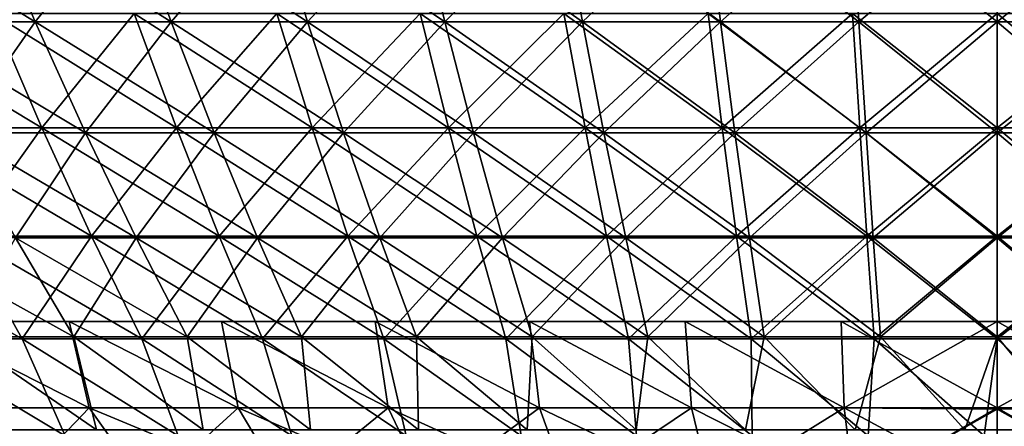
# Model space of a CAD drawing. Header units: millimetres. Extents: x -250 to 250, y 3898 to 4150.
# Tile 219 of 256: x -24 to 0, y 3917 to 3927. Entities that reach past the tile are written whole.
import ezdxf

# ---------------------------------------------------------------- set-up
doc = ezdxf.new("R2010")
doc.units = ezdxf.units.MM
doc.header["$LTSCALE"] = 5.599365
for name, color, linetype in [('19', 7, 'CONTINUOUS'), ('2', 7, 'CONTINUOUS'), ('20', 7, 'CONTINUOUS'), ('3', 7, 'CONTINUOUS'), ('4', 7, 'CONTINUOUS'), ('5', 7, 'CONTINUOUS')]:
    doc.layers.add(name, color=color, linetype=linetype)

msp = doc.modelspace()

# ---------------------------------------------------------------- linework, layer by layer
at = {"layer": '19', "color": 18, "linetype": 'Continuous', "true_color": 0x000000}
for points in [[(-22.035, 3917.924, -83.432), (-25.604, 3917.924, -82.407), (-26.177, 3920.023, -87.927), (-22.035, 3917.924, -83.432)], [(-22.521, 3920.023, -88.934), (-22.035, 3917.924, -83.432), (-26.177, 3920.023, -87.927), (-22.521, 3920.023, -88.934)], [(-25.604, 3917.924, 82.407), (-22.035, 3917.924, 83.432), (-26.177, 3920.023, 87.927), (-25.604, 3917.924, 82.407)], [(-26.177, 3920.023, 87.927), (-22.035, 3917.924, 83.432), (-22.521, 3920.023, 88.934), (-26.177, 3920.023, 87.927)], [(-18.425, 3917.924, -84.303), (-22.035, 3917.924, -83.432), (-22.521, 3920.023, -88.934), (-18.425, 3917.924, -84.303)], [(-18.827, 3920.023, -89.789), (-18.425, 3917.924, -84.303), (-22.521, 3920.023, -88.934), (-18.827, 3920.023, -89.789)], [(-22.035, 3917.924, 83.432), (-18.425, 3917.924, 84.303), (-22.521, 3920.023, 88.934), (-22.035, 3917.924, 83.432)], [(-22.521, 3920.023, 88.934), (-18.425, 3917.924, 84.303), (-18.827, 3920.023, 89.789), (-22.521, 3920.023, 88.934)], [(-14.781, 3917.924, -85.018), (-18.425, 3917.924, -84.303), (-18.827, 3920.023, -89.789), (-14.781, 3917.924, -85.018)], [(-15.1, 3920.023, -90.49), (-14.781, 3917.924, -85.018), (-18.827, 3920.023, -89.789), (-15.1, 3920.023, -90.49)], [(-18.425, 3917.924, 84.303), (-14.781, 3917.924, 85.018), (-18.827, 3920.023, 89.789), (-18.425, 3917.924, 84.303)], [(-18.827, 3920.023, 89.789), (-14.781, 3917.924, 85.018), (-15.1, 3920.023, 90.49), (-18.827, 3920.023, 89.789)], [(-11.11, 3917.924, -85.575), (-14.781, 3917.924, -85.018), (-15.1, 3920.023, -90.49), (-11.11, 3917.924, -85.575)], [(-11.348, 3920.023, -91.037), (-11.11, 3917.924, -85.575), (-15.1, 3920.023, -90.49), (-11.348, 3920.023, -91.037)], [(-14.781, 3917.924, 85.018), (-11.11, 3917.924, 85.575), (-15.1, 3920.023, 90.49), (-14.781, 3917.924, 85.018)], [(-15.1, 3920.023, 90.49), (-11.11, 3917.924, 85.575), (-11.348, 3920.023, 91.037), (-15.1, 3920.023, 90.49)], [(-7.418, 3917.924, -85.974), (-11.11, 3917.924, -85.575), (-11.348, 3920.023, -91.037), (-7.418, 3917.924, -85.974)], [(-7.576, 3920.023, -91.428), (-7.418, 3917.924, -85.974), (-11.348, 3920.023, -91.037), (-7.576, 3920.023, -91.428)], [(-11.11, 3917.924, 85.575), (-7.418, 3917.924, 85.974), (-11.348, 3920.023, 91.037), (-11.11, 3917.924, 85.575)], [(-11.348, 3920.023, 91.037), (-7.418, 3917.924, 85.974), (-7.576, 3920.023, 91.428), (-11.348, 3920.023, 91.037)], [(-3.713, 3917.924, -86.213), (-7.418, 3917.924, -85.974), (-7.576, 3920.023, -91.428), (-3.713, 3917.924, -86.213)], [(-3.791, 3920.023, -91.663), (-3.713, 3917.924, -86.213), (-7.576, 3920.023, -91.428), (-3.791, 3920.023, -91.663)], [(-7.418, 3917.924, 85.974), (-3.713, 3917.924, 86.213), (-7.576, 3920.023, 91.428), (-7.418, 3917.924, 85.974)], [(-7.576, 3920.023, 91.428), (-3.713, 3917.924, 86.213), (-3.791, 3920.023, 91.663), (-7.576, 3920.023, 91.428)], [(0, 3920.023, -91.741), (-3.713, 3917.924, -86.213), (-3.791, 3920.023, -91.663), (0, 3920.023, -91.741)], [(-3.713, 3917.924, 86.213), (0, 3917.924, 86.293), (-3.791, 3920.023, 91.663), (-3.713, 3917.924, 86.213)], [(0, 3917.924, 86.293), (0, 3920.023, 91.741), (-3.791, 3920.023, 91.663), (0, 3917.924, 86.293)], [(0, 3917.924, -86.293), (-3.713, 3917.924, -86.213), (0, 3920.023, -91.741), (0, 3917.924, -86.293)], [(-22.035, 3917.924, -83.432), (-23.95, 3915.927, -77.084), (-25.604, 3917.924, -82.407), (-22.035, 3917.924, -83.432)], [(-23.95, 3915.927, 77.084), (-20.612, 3915.927, 78.043), (-25.604, 3917.924, 82.407), (-23.95, 3915.927, 77.084)], [(-25.604, 3917.924, 82.407), (-20.612, 3915.927, 78.043), (-22.035, 3917.924, 83.432), (-25.604, 3917.924, 82.407)], [(-20.612, 3915.927, -78.043), (-23.95, 3915.927, -77.084), (-22.035, 3917.924, -83.432), (-20.612, 3915.927, -78.043)], [(-18.425, 3917.924, -84.303), (-20.612, 3915.927, -78.043), (-22.035, 3917.924, -83.432), (-18.425, 3917.924, -84.303)], [(-20.612, 3915.927, 78.043), (-17.235, 3915.927, 78.857), (-22.035, 3917.924, 83.432), (-20.612, 3915.927, 78.043)], [(-22.035, 3917.924, 83.432), (-17.235, 3915.927, 78.857), (-18.425, 3917.924, 84.303), (-22.035, 3917.924, 83.432)], [(-17.235, 3915.927, -78.857), (-20.612, 3915.927, -78.043), (-18.425, 3917.924, -84.303), (-17.235, 3915.927, -78.857)], [(-14.781, 3917.924, -85.018), (-17.235, 3915.927, -78.857), (-18.425, 3917.924, -84.303), (-14.781, 3917.924, -85.018)], [(-17.235, 3915.927, 78.857), (-13.827, 3915.927, 79.526), (-18.425, 3917.924, 84.303), (-17.235, 3915.927, 78.857)], [(-18.425, 3917.924, 84.303), (-13.827, 3915.927, 79.526), (-14.781, 3917.924, 85.018), (-18.425, 3917.924, 84.303)], [(-13.827, 3915.927, -79.526), (-17.235, 3915.927, -78.857), (-14.781, 3917.924, -85.018), (-13.827, 3915.927, -79.526)], [(-11.11, 3917.924, -85.575), (-13.827, 3915.927, -79.526), (-14.781, 3917.924, -85.018), (-11.11, 3917.924, -85.575)], [(-13.827, 3915.927, 79.526), (-10.392, 3915.927, 80.047), (-14.781, 3917.924, 85.018), (-13.827, 3915.927, 79.526)], [(-14.781, 3917.924, 85.018), (-10.392, 3915.927, 80.047), (-11.11, 3917.924, 85.575), (-14.781, 3917.924, 85.018)], [(-10.392, 3915.927, -80.047), (-13.827, 3915.927, -79.526), (-11.11, 3917.924, -85.575), (-10.392, 3915.927, -80.047)], [(-7.418, 3917.924, -85.974), (-10.392, 3915.927, -80.047), (-11.11, 3917.924, -85.575), (-7.418, 3917.924, -85.974)], [(-10.392, 3915.927, 80.047), (-6.939, 3915.927, 80.42), (-11.11, 3917.924, 85.575), (-10.392, 3915.927, 80.047)], [(-11.11, 3917.924, 85.575), (-6.939, 3915.927, 80.42), (-7.418, 3917.924, 85.974), (-11.11, 3917.924, 85.575)], [(-6.939, 3915.927, -80.42), (-10.392, 3915.927, -80.047), (-7.418, 3917.924, -85.974), (-6.939, 3915.927, -80.42)], [(-3.713, 3917.924, -86.213), (-6.939, 3915.927, -80.42), (-7.418, 3917.924, -85.974), (-3.713, 3917.924, -86.213)], [(-6.939, 3915.927, 80.42), (-3.473, 3915.927, 80.644), (-7.418, 3917.924, 85.974), (-6.939, 3915.927, 80.42)], [(-7.418, 3917.924, 85.974), (-3.473, 3915.927, 80.644), (-3.713, 3917.924, 86.213), (-7.418, 3917.924, 85.974)], [(-3.473, 3915.927, -80.644), (-6.939, 3915.927, -80.42), (-3.713, 3917.924, -86.213), (-3.473, 3915.927, -80.644)], [(0, 3917.924, -86.293), (-3.473, 3915.927, -80.644), (-3.713, 3917.924, -86.213), (0, 3917.924, -86.293)], [(-3.473, 3915.927, 80.644), (0, 3915.927, 80.719), (-3.713, 3917.924, 86.213), (-3.473, 3915.927, 80.644)], [(0, 3915.927, 80.719), (0, 3917.897, 86.221), (-3.713, 3917.924, 86.213), (0, 3915.927, 80.719)], [(-3.713, 3917.924, 86.213), (0, 3917.897, 86.221), (0, 3917.924, 86.293), (-3.713, 3917.924, 86.213)], [(0, 3917.897, -86.221), (-3.473, 3915.927, -80.644), (0, 3917.924, -86.293), (0, 3917.897, -86.221)], [(0, 3915.927, -80.719), (-3.473, 3915.927, -80.644), (0, 3917.897, -86.221), (0, 3915.927, -80.719)]]:
    msp.add_3dface(points, dxfattribs=at)
at = {"layer": '2', "color": 251, "linetype": 'Continuous', "true_color": 0x504f50}
for points in [[(-23.19, 3924.723, -105.889), (-26.44, 3924.723, -105.125), (-24.385, 3927.496, -111.344), (-23.19, 3924.723, -105.889)], [(-20.944, 3927.496, -112.042), (-23.19, 3924.723, -105.889), (-24.385, 3927.496, -111.344), (-20.944, 3927.496, -112.042)], [(-19.918, 3924.723, -106.553), (-23.19, 3924.723, -105.889), (-20.944, 3927.496, -112.042), (-19.918, 3924.723, -106.553)], [(-17.484, 3927.496, -112.634), (-19.918, 3924.723, -106.553), (-20.944, 3927.496, -112.042), (-17.484, 3927.496, -112.634)], [(-16.627, 3924.723, -107.116), (-19.918, 3924.723, -106.553), (-17.484, 3927.496, -112.634), (-16.627, 3924.723, -107.116)], [(-14.007, 3927.496, -113.119), (-16.627, 3924.723, -107.116), (-17.484, 3927.496, -112.634), (-14.007, 3927.496, -113.119)], [(-13.321, 3924.723, -107.577), (-16.627, 3924.723, -107.116), (-14.007, 3927.496, -113.119), (-13.321, 3924.723, -107.577)], [(-10.517, 3927.496, -113.497), (-13.321, 3924.723, -107.577), (-14.007, 3927.496, -113.119), (-10.517, 3927.496, -113.497)], [(-10.002, 3924.723, -107.936), (-13.321, 3924.723, -107.577), (-10.517, 3927.496, -113.497), (-10.002, 3924.723, -107.936)], [(-7.017, 3927.496, -113.767), (-10.002, 3924.723, -107.936), (-10.517, 3927.496, -113.497), (-7.017, 3927.496, -113.767)], [(-6.673, 3924.723, -108.193), (-10.002, 3924.723, -107.936), (-7.017, 3927.496, -113.767), (-6.673, 3924.723, -108.193)], [(-3.51, 3927.496, -113.929), (-6.673, 3924.723, -108.193), (-7.017, 3927.496, -113.767), (-3.51, 3927.496, -113.929)], [(-3.338, 3924.723, -108.347), (-6.673, 3924.723, -108.193), (-3.51, 3927.496, -113.929), (-3.338, 3924.723, -108.347)], [(0, 3927.496, -113.983), (-3.338, 3924.723, -108.347), (-3.51, 3927.496, -113.929), (0, 3927.496, -113.983)], [(0, 3924.723, -108.399), (-3.338, 3924.723, -108.347), (0, 3927.496, -113.983), (0, 3924.723, -108.399)], [(3.338, 3924.723, -108.347), (0, 3924.723, -108.399), (3.51, 3927.496, -113.929), (3.338, 3924.723, -108.347)], [(3.51, 3927.496, -113.929), (0, 3924.723, -108.399), (0, 3927.496, -113.983), (3.51, 3927.496, -113.929)], [(-23.19, 3924.723, -105.889), (-25.061, 3922.09, -99.644), (-26.44, 3924.723, -105.125), (-23.19, 3924.723, -105.889)], [(-21.981, 3922.09, -100.368), (-25.061, 3922.09, -99.644), (-23.19, 3924.723, -105.889), (-21.981, 3922.09, -100.368)], [(-19.918, 3924.723, -106.553), (-21.981, 3922.09, -100.368), (-23.19, 3924.723, -105.889), (-19.918, 3924.723, -106.553)], [(-18.88, 3922.09, -100.998), (-21.981, 3922.09, -100.368), (-19.918, 3924.723, -106.553), (-18.88, 3922.09, -100.998)], [(-16.627, 3924.723, -107.116), (-18.88, 3922.09, -100.998), (-19.918, 3924.723, -106.553), (-16.627, 3924.723, -107.116)], [(-15.761, 3922.09, -101.531), (-18.88, 3922.09, -100.998), (-16.627, 3924.723, -107.116), (-15.761, 3922.09, -101.531)], [(-13.321, 3924.723, -107.577), (-15.761, 3922.09, -101.531), (-16.627, 3924.723, -107.116), (-13.321, 3924.723, -107.577)], [(-12.626, 3922.09, -101.968), (-15.761, 3922.09, -101.531), (-13.321, 3924.723, -107.577), (-12.626, 3922.09, -101.968)], [(-10.002, 3924.723, -107.936), (-12.626, 3922.09, -101.968), (-13.321, 3924.723, -107.577), (-10.002, 3924.723, -107.936)], [(-9.48, 3922.09, -102.309), (-12.626, 3922.09, -101.968), (-10.002, 3924.723, -107.936), (-9.48, 3922.09, -102.309)], [(-6.673, 3924.723, -108.193), (-9.48, 3922.09, -102.309), (-10.002, 3924.723, -107.936), (-6.673, 3924.723, -108.193)], [(-6.325, 3922.09, -102.552), (-9.48, 3922.09, -102.309), (-6.673, 3924.723, -108.193), (-6.325, 3922.09, -102.552)], [(-3.338, 3924.723, -108.347), (-6.325, 3922.09, -102.552), (-6.673, 3924.723, -108.193), (-3.338, 3924.723, -108.347)], [(-3.164, 3922.09, -102.698), (-6.325, 3922.09, -102.552), (-3.338, 3924.723, -108.347), (-3.164, 3922.09, -102.698)], [(0, 3924.723, -108.399), (-3.164, 3922.09, -102.698), (-3.338, 3924.723, -108.347), (0, 3924.723, -108.399)], [(0, 3922.09, -102.747), (-3.164, 3922.09, -102.698), (0, 3924.723, -108.399), (0, 3922.09, -102.747)], [(3.164, 3922.09, -102.698), (0, 3922.09, -102.747), (3.338, 3924.723, -108.347), (3.164, 3922.09, -102.698)], [(3.338, 3924.723, -108.347), (0, 3922.09, -102.747), (0, 3924.723, -108.399), (3.338, 3924.723, -108.347)], [(-23.667, 3919.598, -94.101), (-26.554, 3919.598, -93.327), (-25.061, 3922.09, -99.644), (-23.667, 3919.598, -94.101)], [(-21.981, 3922.09, -100.368), (-23.667, 3919.598, -94.101), (-25.061, 3922.09, -99.644), (-21.981, 3922.09, -100.368)], [(-20.758, 3919.598, -94.785), (-23.667, 3919.598, -94.101), (-21.981, 3922.09, -100.368), (-20.758, 3919.598, -94.785)], [(-18.88, 3922.09, -100.998), (-20.758, 3919.598, -94.785), (-21.981, 3922.09, -100.368), (-18.88, 3922.09, -100.998)], [(-17.829, 3919.598, -95.379), (-20.758, 3919.598, -94.785), (-18.88, 3922.09, -100.998), (-17.829, 3919.598, -95.379)], [(-15.761, 3922.09, -101.531), (-17.829, 3919.598, -95.379), (-18.88, 3922.09, -100.998), (-15.761, 3922.09, -101.531)], [(-14.884, 3919.598, -95.883), (-17.829, 3919.598, -95.379), (-15.761, 3922.09, -101.531), (-14.884, 3919.598, -95.883)], [(-12.626, 3922.09, -101.968), (-14.884, 3919.598, -95.883), (-15.761, 3922.09, -101.531), (-12.626, 3922.09, -101.968)], [(-11.924, 3919.598, -96.296), (-14.884, 3919.598, -95.883), (-12.626, 3922.09, -101.968), (-11.924, 3919.598, -96.296)], [(-9.48, 3922.09, -102.309), (-11.924, 3919.598, -96.296), (-12.626, 3922.09, -101.968), (-9.48, 3922.09, -102.309)], [(-8.953, 3919.598, -96.618), (-11.924, 3919.598, -96.296), (-9.48, 3922.09, -102.309), (-8.953, 3919.598, -96.618)], [(-6.325, 3922.09, -102.552), (-8.953, 3919.598, -96.618), (-9.48, 3922.09, -102.309), (-6.325, 3922.09, -102.552)], [(-5.973, 3919.598, -96.847), (-8.953, 3919.598, -96.618), (-6.325, 3922.09, -102.552), (-5.973, 3919.598, -96.847)], [(-3.164, 3922.09, -102.698), (-5.973, 3919.598, -96.847), (-6.325, 3922.09, -102.552), (-3.164, 3922.09, -102.698)], [(-2.988, 3919.598, -96.985), (-5.973, 3919.598, -96.847), (-3.164, 3922.09, -102.698), (-2.988, 3919.598, -96.985)], [(0, 3922.09, -102.747), (-2.988, 3919.598, -96.985), (-3.164, 3922.09, -102.698), (0, 3922.09, -102.747)], [(0, 3919.598, -97.031), (-2.988, 3919.598, -96.985), (0, 3922.09, -102.747), (0, 3919.598, -97.031)], [(2.988, 3919.598, -96.985), (0, 3919.598, -97.031), (3.164, 3922.09, -102.698), (2.988, 3919.598, -96.985)], [(3.164, 3922.09, -102.698), (0, 3919.598, -97.031), (0, 3922.09, -102.747), (3.164, 3922.09, -102.698)], [(-22.618, 3917.25, -88.408), (-25.336, 3917.25, -87.668), (-26.554, 3919.598, -93.327), (-22.618, 3917.25, -88.408)], [(-23.667, 3919.598, -94.101), (-22.618, 3917.25, -88.408), (-26.554, 3919.598, -93.327), (-23.667, 3919.598, -94.101)], [(-19.878, 3917.25, -89.064), (-22.618, 3917.25, -88.408), (-23.667, 3919.598, -94.101), (-19.878, 3917.25, -89.064)], [(-20.758, 3919.598, -94.785), (-19.878, 3917.25, -89.064), (-23.667, 3919.598, -94.101), (-20.758, 3919.598, -94.785)], [(-17.12, 3917.25, -89.635), (-19.878, 3917.25, -89.064), (-20.758, 3919.598, -94.785), (-17.12, 3917.25, -89.635)], [(-17.829, 3919.598, -95.379), (-17.12, 3917.25, -89.635), (-20.758, 3919.598, -94.785), (-17.829, 3919.598, -95.379)], [(-14.346, 3917.25, -90.121), (-17.12, 3917.25, -89.635), (-17.829, 3919.598, -95.379), (-14.346, 3917.25, -90.121)], [(-14.884, 3919.598, -95.883), (-14.346, 3917.25, -90.121), (-17.829, 3919.598, -95.379), (-14.884, 3919.598, -95.883)], [(-11.557, 3917.25, -90.521), (-14.346, 3917.25, -90.121), (-14.884, 3919.598, -95.883), (-11.557, 3917.25, -90.521)], [(-11.924, 3919.598, -96.296), (-11.557, 3917.25, -90.521), (-14.884, 3919.598, -95.883), (-11.924, 3919.598, -96.296)], [(-8.758, 3917.25, -90.834), (-11.557, 3917.25, -90.521), (-11.924, 3919.598, -96.296), (-8.758, 3917.25, -90.834)], [(-8.953, 3919.598, -96.618), (-8.758, 3917.25, -90.834), (-11.924, 3919.598, -96.296), (-8.953, 3919.598, -96.618)], [(-5.95, 3917.25, -91.061), (-8.758, 3917.25, -90.834), (-8.953, 3919.598, -96.618), (-5.95, 3917.25, -91.061)], [(-5.973, 3919.598, -96.847), (-5.95, 3917.25, -91.061), (-8.953, 3919.598, -96.618), (-5.973, 3919.598, -96.847)], [(-3.137, 3917.25, -91.202), (-5.95, 3917.25, -91.061), (-5.973, 3919.598, -96.847), (-3.137, 3917.25, -91.202)], [(-2.988, 3919.598, -96.985), (-3.137, 3917.25, -91.202), (-5.973, 3919.598, -96.847), (-2.988, 3919.598, -96.985)], [(-0.321, 3917.25, -91.255), (-3.137, 3917.25, -91.202), (-2.988, 3919.598, -96.985), (-0.321, 3917.25, -91.255)], [(0, 3919.598, -97.031), (-0.321, 3917.25, -91.255), (-2.988, 3919.598, -96.985), (0, 3919.598, -97.031)], [(2.496, 3917.25, -91.221), (-0.321, 3917.25, -91.255), (0, 3919.598, -97.031), (2.496, 3917.25, -91.221)], [(2.988, 3919.598, -96.985), (2.496, 3917.25, -91.221), (0, 3919.598, -97.031), (2.988, 3919.598, -96.985)]]:
    msp.add_3dface(points, dxfattribs=at)
at = {"layer": '20', "color": 18, "linetype": 'Continuous', "true_color": 0x000000}
for points in [[(0, 3917.924, -86.293), (0, 3920.023, -91.741), (3.791, 3920.023, -91.663), (0, 3917.924, -86.293)], [(3.713, 3917.924, -86.213), (0, 3917.924, -86.293), (3.791, 3920.023, -91.663), (3.713, 3917.924, -86.213)], [(0, 3920.023, 91.741), (0, 3917.924, 86.293), (3.713, 3917.924, 86.213), (0, 3920.023, 91.741)], [(0, 3920.023, 91.741), (3.713, 3917.924, 86.213), (3.791, 3920.023, 91.663), (0, 3920.023, 91.741)], [(0, 3915.927, -80.719), (0, 3917.897, -86.221), (3.713, 3917.924, -86.213), (0, 3915.927, -80.719)], [(0, 3915.927, -80.719), (3.713, 3917.924, -86.213), (3.473, 3915.927, -80.644), (0, 3915.927, -80.719)], [(0, 3917.924, 86.293), (0, 3917.897, 86.221), (3.473, 3915.927, 80.644), (0, 3917.924, 86.293)], [(0, 3917.897, -86.221), (0, 3917.924, -86.293), (3.713, 3917.924, -86.213), (0, 3917.897, -86.221)], [(3.713, 3917.924, 86.213), (0, 3917.924, 86.293), (3.473, 3915.927, 80.644), (3.713, 3917.924, 86.213)], [(0, 3917.897, 86.221), (0, 3915.927, 80.719), (3.473, 3915.927, 80.644), (0, 3917.897, 86.221)]]:
    msp.add_3dface(points, dxfattribs=at)
at = {"layer": '3', "color": 251, "linetype": 'Continuous', "true_color": 0x504f50}
for points in [[(-26.44, 3924.723, 105.125), (-23.19, 3924.723, 105.889), (-27.802, 3927.496, 110.541), (-26.44, 3924.723, 105.125)], [(-27.802, 3927.496, 110.541), (-23.19, 3924.723, 105.889), (-24.385, 3927.496, 111.344), (-27.802, 3927.496, 110.541)], [(-23.19, 3924.723, 105.889), (-19.918, 3924.723, 106.553), (-24.385, 3927.496, 111.344), (-23.19, 3924.723, 105.889)], [(-24.385, 3927.496, 111.344), (-19.918, 3924.723, 106.553), (-20.944, 3927.496, 112.042), (-24.385, 3927.496, 111.344)], [(-19.918, 3924.723, 106.553), (-16.627, 3924.723, 107.116), (-20.944, 3927.496, 112.042), (-19.918, 3924.723, 106.553)], [(-20.944, 3927.496, 112.042), (-16.627, 3924.723, 107.116), (-17.484, 3927.496, 112.634), (-20.944, 3927.496, 112.042)], [(-16.627, 3924.723, 107.116), (-13.321, 3924.723, 107.577), (-17.484, 3927.496, 112.634), (-16.627, 3924.723, 107.116)], [(-17.484, 3927.496, 112.634), (-13.321, 3924.723, 107.577), (-14.007, 3927.496, 113.119), (-17.484, 3927.496, 112.634)], [(-13.321, 3924.723, 107.577), (-10.002, 3924.723, 107.936), (-14.007, 3927.496, 113.119), (-13.321, 3924.723, 107.577)], [(-14.007, 3927.496, 113.119), (-10.002, 3924.723, 107.936), (-10.517, 3927.496, 113.497), (-14.007, 3927.496, 113.119)], [(-10.002, 3924.723, 107.936), (-6.673, 3924.723, 108.193), (-10.517, 3927.496, 113.497), (-10.002, 3924.723, 107.936)], [(-10.517, 3927.496, 113.497), (-6.673, 3924.723, 108.193), (-7.017, 3927.496, 113.767), (-10.517, 3927.496, 113.497)], [(-6.673, 3924.723, 108.193), (-3.338, 3924.723, 108.347), (-7.017, 3927.496, 113.767), (-6.673, 3924.723, 108.193)], [(-7.017, 3927.496, 113.767), (-3.338, 3924.723, 108.347), (-3.51, 3927.496, 113.929), (-7.017, 3927.496, 113.767)], [(-3.338, 3924.723, 108.347), (0, 3924.723, 108.399), (-3.51, 3927.496, 113.929), (-3.338, 3924.723, 108.347)], [(-3.51, 3927.496, 113.929), (0, 3924.723, 108.399), (0, 3927.496, 113.983), (-3.51, 3927.496, 113.929)], [(0, 3924.723, 108.399), (3.338, 3924.723, 108.347), (0, 3927.496, 113.983), (0, 3924.723, 108.399)], [(0, 3927.496, 113.983), (3.338, 3924.723, 108.347), (3.51, 3927.496, 113.929), (0, 3927.496, 113.983)], [(-25.061, 3922.09, 99.644), (-21.981, 3922.09, 100.368), (-26.44, 3924.723, 105.125), (-25.061, 3922.09, 99.644)], [(-26.44, 3924.723, 105.125), (-21.981, 3922.09, 100.368), (-23.19, 3924.723, 105.889), (-26.44, 3924.723, 105.125)], [(-21.981, 3922.09, 100.368), (-18.88, 3922.09, 100.998), (-23.19, 3924.723, 105.889), (-21.981, 3922.09, 100.368)], [(-23.19, 3924.723, 105.889), (-18.88, 3922.09, 100.998), (-19.918, 3924.723, 106.553), (-23.19, 3924.723, 105.889)], [(-18.88, 3922.09, 100.998), (-15.761, 3922.09, 101.531), (-19.918, 3924.723, 106.553), (-18.88, 3922.09, 100.998)], [(-19.918, 3924.723, 106.553), (-15.761, 3922.09, 101.531), (-16.627, 3924.723, 107.116), (-19.918, 3924.723, 106.553)], [(-15.761, 3922.09, 101.531), (-12.626, 3922.09, 101.968), (-16.627, 3924.723, 107.116), (-15.761, 3922.09, 101.531)], [(-16.627, 3924.723, 107.116), (-12.626, 3922.09, 101.968), (-13.321, 3924.723, 107.577), (-16.627, 3924.723, 107.116)], [(-12.626, 3922.09, 101.968), (-9.48, 3922.09, 102.309), (-13.321, 3924.723, 107.577), (-12.626, 3922.09, 101.968)], [(-13.321, 3924.723, 107.577), (-9.48, 3922.09, 102.309), (-10.002, 3924.723, 107.936), (-13.321, 3924.723, 107.577)], [(-9.48, 3922.09, 102.309), (-6.325, 3922.09, 102.552), (-10.002, 3924.723, 107.936), (-9.48, 3922.09, 102.309)], [(-10.002, 3924.723, 107.936), (-6.325, 3922.09, 102.552), (-6.673, 3924.723, 108.193), (-10.002, 3924.723, 107.936)], [(-6.325, 3922.09, 102.552), (-3.164, 3922.09, 102.698), (-6.673, 3924.723, 108.193), (-6.325, 3922.09, 102.552)], [(-6.673, 3924.723, 108.193), (-3.164, 3922.09, 102.698), (-3.338, 3924.723, 108.347), (-6.673, 3924.723, 108.193)], [(-3.164, 3922.09, 102.698), (0, 3922.09, 102.747), (-3.338, 3924.723, 108.347), (-3.164, 3922.09, 102.698)], [(-3.338, 3924.723, 108.347), (0, 3922.09, 102.747), (0, 3924.723, 108.399), (-3.338, 3924.723, 108.347)], [(0, 3922.09, 102.747), (3.164, 3922.09, 102.698), (0, 3924.723, 108.399), (0, 3922.09, 102.747)], [(0, 3924.723, 108.399), (3.164, 3922.09, 102.698), (3.338, 3924.723, 108.347), (0, 3924.723, 108.399)], [(-26.554, 3919.598, 93.327), (-23.667, 3919.598, 94.101), (-28.118, 3922.09, 98.825), (-26.554, 3919.598, 93.327)], [(-28.118, 3922.09, 98.825), (-23.667, 3919.598, 94.101), (-25.061, 3922.09, 99.644), (-28.118, 3922.09, 98.825)], [(-23.667, 3919.598, 94.101), (-20.758, 3919.598, 94.785), (-25.061, 3922.09, 99.644), (-23.667, 3919.598, 94.101)], [(-25.061, 3922.09, 99.644), (-20.758, 3919.598, 94.785), (-21.981, 3922.09, 100.368), (-25.061, 3922.09, 99.644)], [(-20.758, 3919.598, 94.785), (-17.829, 3919.598, 95.379), (-21.981, 3922.09, 100.368), (-20.758, 3919.598, 94.785)], [(-21.981, 3922.09, 100.368), (-17.829, 3919.598, 95.379), (-18.88, 3922.09, 100.998), (-21.981, 3922.09, 100.368)], [(-17.829, 3919.598, 95.379), (-14.884, 3919.598, 95.883), (-18.88, 3922.09, 100.998), (-17.829, 3919.598, 95.379)], [(-18.88, 3922.09, 100.998), (-14.884, 3919.598, 95.883), (-15.761, 3922.09, 101.531), (-18.88, 3922.09, 100.998)], [(-14.884, 3919.598, 95.883), (-11.924, 3919.598, 96.296), (-15.761, 3922.09, 101.531), (-14.884, 3919.598, 95.883)], [(-15.761, 3922.09, 101.531), (-11.924, 3919.598, 96.296), (-12.626, 3922.09, 101.968), (-15.761, 3922.09, 101.531)], [(-11.924, 3919.598, 96.296), (-8.953, 3919.598, 96.618), (-12.626, 3922.09, 101.968), (-11.924, 3919.598, 96.296)], [(-12.626, 3922.09, 101.968), (-8.953, 3919.598, 96.618), (-9.48, 3922.09, 102.309), (-12.626, 3922.09, 101.968)], [(-8.953, 3919.598, 96.618), (-5.973, 3919.598, 96.847), (-9.48, 3922.09, 102.309), (-8.953, 3919.598, 96.618)], [(-9.48, 3922.09, 102.309), (-5.973, 3919.598, 96.847), (-6.325, 3922.09, 102.552), (-9.48, 3922.09, 102.309)], [(-5.973, 3919.598, 96.847), (-2.988, 3919.598, 96.985), (-6.325, 3922.09, 102.552), (-5.973, 3919.598, 96.847)], [(-6.325, 3922.09, 102.552), (-2.988, 3919.598, 96.985), (-3.164, 3922.09, 102.698), (-6.325, 3922.09, 102.552)], [(-2.988, 3919.598, 96.985), (0, 3919.598, 97.031), (-3.164, 3922.09, 102.698), (-2.988, 3919.598, 96.985)], [(-3.164, 3922.09, 102.698), (0, 3919.598, 97.031), (0, 3922.09, 102.747), (-3.164, 3922.09, 102.698)], [(0, 3919.598, 97.031), (2.988, 3919.598, 96.985), (0, 3922.09, 102.747), (0, 3919.598, 97.031)], [(0, 3922.09, 102.747), (2.988, 3919.598, 96.985), (3.164, 3922.09, 102.698), (0, 3922.09, 102.747)], [(-23.667, 3919.598, 94.101), (-26.554, 3919.598, 93.327), (-22.618, 3917.25, 88.408), (-23.667, 3919.598, 94.101)], [(-22.618, 3917.25, 88.408), (-26.554, 3919.598, 93.327), (-25.336, 3917.25, 87.668), (-22.618, 3917.25, 88.408)], [(-20.758, 3919.598, 94.785), (-23.667, 3919.598, 94.101), (-19.878, 3917.25, 89.064), (-20.758, 3919.598, 94.785)], [(-19.878, 3917.25, 89.064), (-23.667, 3919.598, 94.101), (-22.618, 3917.25, 88.408), (-19.878, 3917.25, 89.064)], [(-17.829, 3919.598, 95.379), (-20.758, 3919.598, 94.785), (-17.12, 3917.25, 89.635), (-17.829, 3919.598, 95.379)], [(-17.12, 3917.25, 89.635), (-20.758, 3919.598, 94.785), (-19.878, 3917.25, 89.064), (-17.12, 3917.25, 89.635)], [(-14.884, 3919.598, 95.883), (-17.829, 3919.598, 95.379), (-14.346, 3917.25, 90.121), (-14.884, 3919.598, 95.883)], [(-14.346, 3917.25, 90.121), (-17.829, 3919.598, 95.379), (-17.12, 3917.25, 89.635), (-14.346, 3917.25, 90.121)], [(-11.924, 3919.598, 96.296), (-14.884, 3919.598, 95.883), (-11.557, 3917.25, 90.521), (-11.924, 3919.598, 96.296)], [(-11.557, 3917.25, 90.521), (-14.884, 3919.598, 95.883), (-14.346, 3917.25, 90.121), (-11.557, 3917.25, 90.521)], [(-8.953, 3919.598, 96.618), (-11.924, 3919.598, 96.296), (-8.758, 3917.25, 90.834), (-8.953, 3919.598, 96.618)], [(-8.758, 3917.25, 90.834), (-11.924, 3919.598, 96.296), (-11.557, 3917.25, 90.521), (-8.758, 3917.25, 90.834)], [(-5.973, 3919.598, 96.847), (-8.953, 3919.598, 96.618), (-5.95, 3917.25, 91.061), (-5.973, 3919.598, 96.847)], [(-5.95, 3917.25, 91.061), (-8.953, 3919.598, 96.618), (-8.758, 3917.25, 90.834), (-5.95, 3917.25, 91.061)], [(-2.988, 3919.598, 96.985), (-5.973, 3919.598, 96.847), (-3.137, 3917.25, 91.202), (-2.988, 3919.598, 96.985)], [(-3.137, 3917.25, 91.202), (-5.973, 3919.598, 96.847), (-5.95, 3917.25, 91.061), (-3.137, 3917.25, 91.202)], [(-0.321, 3917.25, 91.255), (-2.988, 3919.598, 96.985), (-3.137, 3917.25, 91.202), (-0.321, 3917.25, 91.255)], [(0, 3919.598, 97.031), (-2.988, 3919.598, 96.985), (-0.321, 3917.25, 91.255), (0, 3919.598, 97.031)], [(2.496, 3917.25, 91.221), (0, 3919.598, 97.031), (-0.321, 3917.25, 91.255), (2.496, 3917.25, 91.221)], [(2.988, 3919.598, 96.985), (0, 3919.598, 97.031), (2.496, 3917.25, 91.221), (2.988, 3919.598, 96.985)]]:
    msp.add_3dface(points, dxfattribs=at)
at = {"layer": '4', "color": 155, "linetype": 'Continuous', "true_color": 0x4a708c}
for points in [[(-23.344, 3927.295, 106.59), (-26.615, 3927.295, 105.821), (-24.544, 3930.132, 112.069), (-23.344, 3927.295, 106.59)], [(-21.081, 3930.132, 112.772), (-23.344, 3927.295, 106.59), (-24.544, 3930.132, 112.069), (-21.081, 3930.132, 112.772)], [(-20.05, 3927.295, 107.258), (-23.344, 3927.295, 106.59), (-21.081, 3930.132, 112.772), (-20.05, 3927.295, 107.258)], [(-17.598, 3930.132, 113.368), (-20.05, 3927.295, 107.258), (-21.081, 3930.132, 112.772), (-17.598, 3930.132, 113.368)], [(-16.738, 3927.295, 107.825), (-20.05, 3927.295, 107.258), (-17.598, 3930.132, 113.368), (-16.738, 3927.295, 107.825)], [(-14.098, 3930.132, 113.856), (-16.738, 3927.295, 107.825), (-17.598, 3930.132, 113.368), (-14.098, 3930.132, 113.856)], [(-13.409, 3927.295, 108.289), (-16.738, 3927.295, 107.825), (-14.098, 3930.132, 113.856), (-13.409, 3927.295, 108.289)], [(-10.586, 3930.132, 114.236), (-13.409, 3927.295, 108.289), (-14.098, 3930.132, 113.856), (-10.586, 3930.132, 114.236)], [(-10.068, 3927.295, 108.651), (-13.409, 3927.295, 108.289), (-10.586, 3930.132, 114.236), (-10.068, 3927.295, 108.651)], [(-7.063, 3930.132, 114.508), (-10.068, 3927.295, 108.651), (-10.586, 3930.132, 114.236), (-7.063, 3930.132, 114.508)], [(-6.717, 3927.295, 108.909), (-10.068, 3927.295, 108.651), (-7.063, 3930.132, 114.508), (-6.717, 3927.295, 108.909)], [(-3.533, 3930.132, 114.671), (-6.717, 3927.295, 108.909), (-7.063, 3930.132, 114.508), (-3.533, 3930.132, 114.671)], [(-3.36, 3927.295, 109.064), (-6.717, 3927.295, 108.909), (-3.533, 3930.132, 114.671), (-3.36, 3927.295, 109.064)], [(0, 3930.132, 114.725), (-3.36, 3927.295, 109.064), (-3.533, 3930.132, 114.671), (0, 3930.132, 114.725)], [(0, 3927.295, 109.116), (-3.36, 3927.295, 109.064), (0, 3930.132, 114.725), (0, 3927.295, 109.116)], [(3.36, 3927.295, 109.064), (0, 3927.295, 109.116), (3.533, 3930.132, 114.671), (3.36, 3927.295, 109.064)], [(3.533, 3930.132, 114.671), (0, 3927.295, 109.116), (0, 3930.132, 114.725), (3.533, 3930.132, 114.671)], [(-23.344, 3927.295, 106.59), (-25.23, 3924.601, 100.313), (-26.615, 3927.295, 105.821), (-23.344, 3927.295, 106.59)], [(-22.129, 3924.601, 101.042), (-25.23, 3924.601, 100.313), (-23.344, 3927.295, 106.59), (-22.129, 3924.601, 101.042)], [(-20.05, 3927.295, 107.258), (-22.129, 3924.601, 101.042), (-23.344, 3927.295, 106.59), (-20.05, 3927.295, 107.258)], [(-19.006, 3924.601, 101.676), (-22.129, 3924.601, 101.042), (-20.05, 3927.295, 107.258), (-19.006, 3924.601, 101.676)], [(-16.738, 3927.295, 107.825), (-19.006, 3924.601, 101.676), (-20.05, 3927.295, 107.258), (-16.738, 3927.295, 107.825)], [(-15.866, 3924.601, 102.213), (-19.006, 3924.601, 101.676), (-16.738, 3927.295, 107.825), (-15.866, 3924.601, 102.213)], [(-13.409, 3927.295, 108.289), (-15.866, 3924.601, 102.213), (-16.738, 3927.295, 107.825), (-13.409, 3927.295, 108.289)], [(-12.711, 3924.601, 102.653), (-15.866, 3924.601, 102.213), (-13.409, 3927.295, 108.289), (-12.711, 3924.601, 102.653)], [(-10.068, 3927.295, 108.651), (-12.711, 3924.601, 102.653), (-13.409, 3927.295, 108.289), (-10.068, 3927.295, 108.651)], [(-9.544, 3924.601, 102.996), (-12.711, 3924.601, 102.653), (-10.068, 3927.295, 108.651), (-9.544, 3924.601, 102.996)], [(-6.717, 3927.295, 108.909), (-9.544, 3924.601, 102.996), (-10.068, 3927.295, 108.651), (-6.717, 3927.295, 108.909)], [(-6.368, 3924.601, 103.241), (-9.544, 3924.601, 102.996), (-6.717, 3927.295, 108.909), (-6.368, 3924.601, 103.241)], [(-3.36, 3927.295, 109.064), (-6.368, 3924.601, 103.241), (-6.717, 3927.295, 108.909), (-3.36, 3927.295, 109.064)], [(-3.185, 3924.601, 103.388), (-6.368, 3924.601, 103.241), (-3.36, 3927.295, 109.064), (-3.185, 3924.601, 103.388)], [(0, 3927.295, 109.116), (-3.185, 3924.601, 103.388), (-3.36, 3927.295, 109.064), (0, 3927.295, 109.116)], [(0, 3924.601, 103.437), (-3.185, 3924.601, 103.388), (0, 3927.295, 109.116), (0, 3924.601, 103.437)], [(3.185, 3924.601, 103.388), (0, 3924.601, 103.437), (3.36, 3927.295, 109.064), (3.185, 3924.601, 103.388)], [(3.36, 3927.295, 109.064), (0, 3924.601, 103.437), (0, 3927.295, 109.116), (3.36, 3927.295, 109.064)], [(-22.129, 3924.601, 101.042), (-23.828, 3922.052, 94.741), (-25.23, 3924.601, 100.313), (-22.129, 3924.601, 101.042)], [(-20.899, 3922.052, 95.43), (-23.828, 3922.052, 94.741), (-22.129, 3924.601, 101.042), (-20.899, 3922.052, 95.43)], [(-19.006, 3924.601, 101.676), (-20.899, 3922.052, 95.43), (-22.129, 3924.601, 101.042), (-19.006, 3924.601, 101.676)], [(-17.951, 3922.052, 96.028), (-20.899, 3922.052, 95.43), (-19.006, 3924.601, 101.676), (-17.951, 3922.052, 96.028)], [(-15.866, 3924.601, 102.213), (-17.951, 3922.052, 96.028), (-19.006, 3924.601, 101.676), (-15.866, 3924.601, 102.213)], [(-14.985, 3922.052, 96.535), (-17.951, 3922.052, 96.028), (-15.866, 3924.601, 102.213), (-14.985, 3922.052, 96.535)], [(-12.711, 3924.601, 102.653), (-14.985, 3922.052, 96.535), (-15.866, 3924.601, 102.213), (-12.711, 3924.601, 102.653)], [(-12.005, 3922.052, 96.951), (-14.985, 3922.052, 96.535), (-12.711, 3924.601, 102.653), (-12.005, 3922.052, 96.951)], [(-9.544, 3924.601, 102.996), (-12.005, 3922.052, 96.951), (-12.711, 3924.601, 102.653), (-9.544, 3924.601, 102.996)], [(-9.014, 3922.052, 97.275), (-12.005, 3922.052, 96.951), (-9.544, 3924.601, 102.996), (-9.014, 3922.052, 97.275)], [(-6.368, 3924.601, 103.241), (-9.014, 3922.052, 97.275), (-9.544, 3924.601, 102.996), (-6.368, 3924.601, 103.241)], [(-6.014, 3922.052, 97.506), (-9.014, 3922.052, 97.275), (-6.368, 3924.601, 103.241), (-6.014, 3922.052, 97.506)], [(-3.185, 3924.601, 103.388), (-6.014, 3922.052, 97.506), (-6.368, 3924.601, 103.241), (-3.185, 3924.601, 103.388)], [(-3.008, 3922.052, 97.645), (-6.014, 3922.052, 97.506), (-3.185, 3924.601, 103.388), (-3.008, 3922.052, 97.645)], [(0, 3924.601, 103.437), (-3.008, 3922.052, 97.645), (-3.185, 3924.601, 103.388), (0, 3924.601, 103.437)], [(0, 3922.052, 97.691), (-3.008, 3922.052, 97.645), (0, 3924.601, 103.437), (0, 3922.052, 97.691)], [(3.008, 3922.052, 97.645), (0, 3922.052, 97.691), (3.185, 3924.601, 103.388), (3.008, 3922.052, 97.645)], [(3.185, 3924.601, 103.388), (0, 3922.052, 97.691), (0, 3924.601, 103.437), (3.185, 3924.601, 103.388)], [(-22.412, 3919.649, 89.108), (-25.145, 3919.649, 88.375), (-23.828, 3922.052, 94.741), (-22.412, 3919.649, 89.108)], [(-20.899, 3922.052, 95.43), (-22.412, 3919.649, 89.108), (-23.828, 3922.052, 94.741), (-20.899, 3922.052, 95.43)], [(-19.657, 3919.649, 89.756), (-22.412, 3919.649, 89.108), (-20.899, 3922.052, 95.43), (-19.657, 3919.649, 89.756)], [(-17.951, 3922.052, 96.028), (-19.657, 3919.649, 89.756), (-20.899, 3922.052, 95.43), (-17.951, 3922.052, 96.028)], [(-16.883, 3919.649, 90.318), (-19.657, 3919.649, 89.756), (-17.951, 3922.052, 96.028), (-16.883, 3919.649, 90.318)], [(-14.985, 3922.052, 96.535), (-16.883, 3919.649, 90.318), (-17.951, 3922.052, 96.028), (-14.985, 3922.052, 96.535)], [(-14.094, 3919.649, 90.796), (-16.883, 3919.649, 90.318), (-14.985, 3922.052, 96.535), (-14.094, 3919.649, 90.796)], [(-12.005, 3922.052, 96.951), (-14.094, 3919.649, 90.796), (-14.985, 3922.052, 96.535), (-12.005, 3922.052, 96.951)], [(-11.291, 3919.649, 91.186), (-14.094, 3919.649, 90.796), (-12.005, 3922.052, 96.951), (-11.291, 3919.649, 91.186)], [(-9.014, 3922.052, 97.275), (-11.291, 3919.649, 91.186), (-12.005, 3922.052, 96.951), (-9.014, 3922.052, 97.275)], [(-8.478, 3919.649, 91.491), (-11.291, 3919.649, 91.186), (-9.014, 3922.052, 97.275), (-8.478, 3919.649, 91.491)], [(-6.014, 3922.052, 97.506), (-8.478, 3919.649, 91.491), (-9.014, 3922.052, 97.275), (-6.014, 3922.052, 97.506)], [(-5.656, 3919.649, 91.709), (-8.478, 3919.649, 91.491), (-6.014, 3922.052, 97.506), (-5.656, 3919.649, 91.709)], [(-3.008, 3922.052, 97.645), (-5.656, 3919.649, 91.709), (-6.014, 3922.052, 97.506), (-3.008, 3922.052, 97.645)], [(-2.83, 3919.649, 91.839), (-5.656, 3919.649, 91.709), (-3.008, 3922.052, 97.645), (-2.83, 3919.649, 91.839)], [(0, 3922.052, 97.691), (-2.83, 3919.649, 91.839), (-3.008, 3922.052, 97.645), (0, 3922.052, 97.691)], [(0, 3919.649, 91.883), (-2.83, 3919.649, 91.839), (0, 3922.052, 97.691), (0, 3919.649, 91.883)], [(2.83, 3919.649, 91.839), (0, 3919.649, 91.883), (3.008, 3922.052, 97.645), (2.83, 3919.649, 91.839)], [(3.008, 3922.052, 97.645), (0, 3919.649, 91.883), (0, 3922.052, 97.691), (3.008, 3922.052, 97.645)], [(-21.862, 3917.394, 83.191), (-24.428, 3917.394, 82.474), (-25.145, 3919.649, 88.375), (-21.862, 3917.394, 83.191)], [(-22.412, 3919.649, 89.108), (-21.862, 3917.394, 83.191), (-25.145, 3919.649, 88.375), (-22.412, 3919.649, 89.108)], [(-19.275, 3917.394, 83.828), (-21.862, 3917.394, 83.191), (-22.412, 3919.649, 89.108), (-19.275, 3917.394, 83.828)], [(-19.657, 3919.649, 89.756), (-19.275, 3917.394, 83.828), (-22.412, 3919.649, 89.108), (-19.657, 3919.649, 89.756)], [(-16.669, 3917.394, 84.385), (-19.275, 3917.394, 83.828), (-19.657, 3919.649, 89.756), (-16.669, 3917.394, 84.385)], [(-16.883, 3919.649, 90.318), (-16.669, 3917.394, 84.385), (-19.657, 3919.649, 89.756), (-16.883, 3919.649, 90.318)], [(-14.047, 3917.394, 84.861), (-16.669, 3917.394, 84.385), (-16.883, 3919.649, 90.318), (-14.047, 3917.394, 84.861)], [(-14.094, 3919.649, 90.796), (-14.047, 3917.394, 84.861), (-16.883, 3919.649, 90.318), (-14.094, 3919.649, 90.796)], [(-11.412, 3917.394, 85.255), (-14.047, 3917.394, 84.861), (-14.094, 3919.649, 90.796), (-11.412, 3917.394, 85.255)], [(-11.291, 3919.649, 91.186), (-11.412, 3917.394, 85.255), (-14.094, 3919.649, 90.796), (-11.291, 3919.649, 91.186)], [(-8.766, 3917.394, 85.568), (-11.412, 3917.394, 85.255), (-11.291, 3919.649, 91.186), (-8.766, 3917.394, 85.568)], [(-8.478, 3919.649, 91.491), (-8.766, 3917.394, 85.568), (-11.291, 3919.649, 91.186), (-8.478, 3919.649, 91.491)], [(-6.111, 3917.394, 85.798), (-8.766, 3917.394, 85.568), (-8.478, 3919.649, 91.491), (-6.111, 3917.394, 85.798)], [(-5.656, 3919.649, 91.709), (-6.111, 3917.394, 85.798), (-8.478, 3919.649, 91.491), (-5.656, 3919.649, 91.709)], [(-3.451, 3917.394, 85.946), (-6.111, 3917.394, 85.798), (-5.656, 3919.649, 91.709), (-3.451, 3917.394, 85.946)], [(-2.83, 3919.649, 91.839), (-3.451, 3917.394, 85.946), (-5.656, 3919.649, 91.709), (-2.83, 3919.649, 91.839)], [(-0.787, 3917.394, 86.012), (-3.451, 3917.394, 85.946), (-2.83, 3919.649, 91.839), (-0.787, 3917.394, 86.012)], [(0, 3919.649, 91.883), (-0.787, 3917.394, 86.012), (-2.83, 3919.649, 91.839), (0, 3919.649, 91.883)], [(1.878, 3917.394, 85.995), (-0.787, 3917.394, 86.012), (0, 3919.649, 91.883), (1.878, 3917.394, 85.995)], [(2.83, 3919.649, 91.839), (1.878, 3917.394, 85.995), (0, 3919.649, 91.883), (2.83, 3919.649, 91.839)]]:
    msp.add_3dface(points, dxfattribs=at)
at = {"layer": '5', "color": 155, "linetype": 'Continuous', "true_color": 0x4a708c}
for points in [[(-26.615, 3927.295, -105.821), (-23.344, 3927.295, -106.59), (-27.983, 3930.132, -111.26), (-26.615, 3927.295, -105.821)], [(-27.983, 3930.132, -111.26), (-23.344, 3927.295, -106.59), (-24.544, 3930.132, -112.069), (-27.983, 3930.132, -111.26)], [(-23.344, 3927.295, -106.59), (-20.05, 3927.295, -107.258), (-24.544, 3930.132, -112.069), (-23.344, 3927.295, -106.59)], [(-24.544, 3930.132, -112.069), (-20.05, 3927.295, -107.258), (-21.081, 3930.132, -112.772), (-24.544, 3930.132, -112.069)], [(-20.05, 3927.295, -107.258), (-16.738, 3927.295, -107.825), (-21.081, 3930.132, -112.772), (-20.05, 3927.295, -107.258)], [(-21.081, 3930.132, -112.772), (-16.738, 3927.295, -107.825), (-17.598, 3930.132, -113.368), (-21.081, 3930.132, -112.772)], [(-16.738, 3927.295, -107.825), (-13.409, 3927.295, -108.289), (-17.598, 3930.132, -113.368), (-16.738, 3927.295, -107.825)], [(-17.598, 3930.132, -113.368), (-13.409, 3927.295, -108.289), (-14.098, 3930.132, -113.856), (-17.598, 3930.132, -113.368)], [(-13.409, 3927.295, -108.289), (-10.068, 3927.295, -108.651), (-14.098, 3930.132, -113.856), (-13.409, 3927.295, -108.289)], [(-14.098, 3930.132, -113.856), (-10.068, 3927.295, -108.651), (-10.586, 3930.132, -114.236), (-14.098, 3930.132, -113.856)], [(-10.068, 3927.295, -108.651), (-6.717, 3927.295, -108.909), (-10.586, 3930.132, -114.236), (-10.068, 3927.295, -108.651)], [(-10.586, 3930.132, -114.236), (-6.717, 3927.295, -108.909), (-7.063, 3930.132, -114.508), (-10.586, 3930.132, -114.236)], [(-6.717, 3927.295, -108.909), (-3.36, 3927.295, -109.064), (-7.063, 3930.132, -114.508), (-6.717, 3927.295, -108.909)], [(-7.063, 3930.132, -114.508), (-3.36, 3927.295, -109.064), (-3.533, 3930.132, -114.671), (-7.063, 3930.132, -114.508)], [(-3.36, 3927.295, -109.064), (0, 3927.295, -109.116), (-3.533, 3930.132, -114.671), (-3.36, 3927.295, -109.064)], [(-3.533, 3930.132, -114.671), (0, 3927.295, -109.116), (0, 3930.132, -114.725), (-3.533, 3930.132, -114.671)], [(0, 3927.295, -109.116), (3.36, 3927.295, -109.064), (0, 3930.132, -114.725), (0, 3927.295, -109.116)], [(0, 3930.132, -114.725), (3.36, 3927.295, -109.064), (3.533, 3930.132, -114.671), (0, 3930.132, -114.725)], [(-25.23, 3924.601, -100.313), (-22.129, 3924.601, -101.042), (-26.615, 3927.295, -105.821), (-25.23, 3924.601, -100.313)], [(-26.615, 3927.295, -105.821), (-22.129, 3924.601, -101.042), (-23.344, 3927.295, -106.59), (-26.615, 3927.295, -105.821)], [(-22.129, 3924.601, -101.042), (-19.006, 3924.601, -101.676), (-23.344, 3927.295, -106.59), (-22.129, 3924.601, -101.042)], [(-23.344, 3927.295, -106.59), (-19.006, 3924.601, -101.676), (-20.05, 3927.295, -107.258), (-23.344, 3927.295, -106.59)], [(-19.006, 3924.601, -101.676), (-15.866, 3924.601, -102.213), (-20.05, 3927.295, -107.258), (-19.006, 3924.601, -101.676)], [(-20.05, 3927.295, -107.258), (-15.866, 3924.601, -102.213), (-16.738, 3927.295, -107.825), (-20.05, 3927.295, -107.258)], [(-15.866, 3924.601, -102.213), (-12.711, 3924.601, -102.653), (-16.738, 3927.295, -107.825), (-15.866, 3924.601, -102.213)], [(-16.738, 3927.295, -107.825), (-12.711, 3924.601, -102.653), (-13.409, 3927.295, -108.289), (-16.738, 3927.295, -107.825)], [(-12.711, 3924.601, -102.653), (-9.544, 3924.601, -102.996), (-13.409, 3927.295, -108.289), (-12.711, 3924.601, -102.653)], [(-13.409, 3927.295, -108.289), (-9.544, 3924.601, -102.996), (-10.068, 3927.295, -108.651), (-13.409, 3927.295, -108.289)], [(-9.544, 3924.601, -102.996), (-6.368, 3924.601, -103.241), (-10.068, 3927.295, -108.651), (-9.544, 3924.601, -102.996)], [(-10.068, 3927.295, -108.651), (-6.368, 3924.601, -103.241), (-6.717, 3927.295, -108.909), (-10.068, 3927.295, -108.651)], [(-6.368, 3924.601, -103.241), (-3.185, 3924.601, -103.388), (-6.717, 3927.295, -108.909), (-6.368, 3924.601, -103.241)], [(-6.717, 3927.295, -108.909), (-3.185, 3924.601, -103.388), (-3.36, 3927.295, -109.064), (-6.717, 3927.295, -108.909)], [(-3.185, 3924.601, -103.388), (0, 3924.601, -103.437), (-3.36, 3927.295, -109.064), (-3.185, 3924.601, -103.388)], [(-3.36, 3927.295, -109.064), (0, 3924.601, -103.437), (0, 3927.295, -109.116), (-3.36, 3927.295, -109.064)], [(0, 3924.601, -103.437), (3.185, 3924.601, -103.388), (0, 3927.295, -109.116), (0, 3924.601, -103.437)], [(0, 3927.295, -109.116), (3.185, 3924.601, -103.388), (3.36, 3927.295, -109.064), (0, 3927.295, -109.116)], [(-23.828, 3922.052, -94.741), (-20.899, 3922.052, -95.43), (-25.23, 3924.601, -100.313), (-23.828, 3922.052, -94.741)], [(-25.23, 3924.601, -100.313), (-20.899, 3922.052, -95.43), (-22.129, 3924.601, -101.042), (-25.23, 3924.601, -100.313)], [(-20.899, 3922.052, -95.43), (-17.951, 3922.052, -96.028), (-22.129, 3924.601, -101.042), (-20.899, 3922.052, -95.43)], [(-22.129, 3924.601, -101.042), (-17.951, 3922.052, -96.028), (-19.006, 3924.601, -101.676), (-22.129, 3924.601, -101.042)], [(-17.951, 3922.052, -96.028), (-14.985, 3922.052, -96.535), (-19.006, 3924.601, -101.676), (-17.951, 3922.052, -96.028)], [(-19.006, 3924.601, -101.676), (-14.985, 3922.052, -96.535), (-15.866, 3924.601, -102.213), (-19.006, 3924.601, -101.676)], [(-14.985, 3922.052, -96.535), (-12.005, 3922.052, -96.951), (-15.866, 3924.601, -102.213), (-14.985, 3922.052, -96.535)], [(-15.866, 3924.601, -102.213), (-12.005, 3922.052, -96.951), (-12.711, 3924.601, -102.653), (-15.866, 3924.601, -102.213)], [(-12.005, 3922.052, -96.951), (-9.014, 3922.052, -97.275), (-12.711, 3924.601, -102.653), (-12.005, 3922.052, -96.951)], [(-12.711, 3924.601, -102.653), (-9.014, 3922.052, -97.275), (-9.544, 3924.601, -102.996), (-12.711, 3924.601, -102.653)], [(-9.014, 3922.052, -97.275), (-6.014, 3922.052, -97.506), (-9.544, 3924.601, -102.996), (-9.014, 3922.052, -97.275)], [(-9.544, 3924.601, -102.996), (-6.014, 3922.052, -97.506), (-6.368, 3924.601, -103.241), (-9.544, 3924.601, -102.996)], [(-6.014, 3922.052, -97.506), (-3.008, 3922.052, -97.645), (-6.368, 3924.601, -103.241), (-6.014, 3922.052, -97.506)], [(-6.368, 3924.601, -103.241), (-3.008, 3922.052, -97.645), (-3.185, 3924.601, -103.388), (-6.368, 3924.601, -103.241)], [(-3.008, 3922.052, -97.645), (0, 3922.052, -97.691), (-3.185, 3924.601, -103.388), (-3.008, 3922.052, -97.645)], [(-3.185, 3924.601, -103.388), (0, 3922.052, -97.691), (0, 3924.601, -103.437), (-3.185, 3924.601, -103.388)], [(0, 3922.052, -97.691), (3.008, 3922.052, -97.645), (0, 3924.601, -103.437), (0, 3922.052, -97.691)], [(0, 3924.601, -103.437), (3.008, 3922.052, -97.645), (3.185, 3924.601, -103.388), (0, 3924.601, -103.437)], [(-25.145, 3919.649, -88.375), (-22.412, 3919.649, -89.108), (-26.734, 3922.052, -93.962), (-25.145, 3919.649, -88.375)], [(-26.734, 3922.052, -93.962), (-22.412, 3919.649, -89.108), (-23.828, 3922.052, -94.741), (-26.734, 3922.052, -93.962)], [(-22.412, 3919.649, -89.108), (-19.657, 3919.649, -89.756), (-23.828, 3922.052, -94.741), (-22.412, 3919.649, -89.108)], [(-23.828, 3922.052, -94.741), (-19.657, 3919.649, -89.756), (-20.899, 3922.052, -95.43), (-23.828, 3922.052, -94.741)], [(-19.657, 3919.649, -89.756), (-16.883, 3919.649, -90.318), (-20.899, 3922.052, -95.43), (-19.657, 3919.649, -89.756)], [(-20.899, 3922.052, -95.43), (-16.883, 3919.649, -90.318), (-17.951, 3922.052, -96.028), (-20.899, 3922.052, -95.43)], [(-16.883, 3919.649, -90.318), (-14.094, 3919.649, -90.796), (-17.951, 3922.052, -96.028), (-16.883, 3919.649, -90.318)], [(-17.951, 3922.052, -96.028), (-14.094, 3919.649, -90.796), (-14.985, 3922.052, -96.535), (-17.951, 3922.052, -96.028)], [(-14.094, 3919.649, -90.796), (-11.291, 3919.649, -91.186), (-14.985, 3922.052, -96.535), (-14.094, 3919.649, -90.796)], [(-14.985, 3922.052, -96.535), (-11.291, 3919.649, -91.186), (-12.005, 3922.052, -96.951), (-14.985, 3922.052, -96.535)], [(-11.291, 3919.649, -91.186), (-8.478, 3919.649, -91.491), (-12.005, 3922.052, -96.951), (-11.291, 3919.649, -91.186)], [(-12.005, 3922.052, -96.951), (-8.478, 3919.649, -91.491), (-9.014, 3922.052, -97.275), (-12.005, 3922.052, -96.951)], [(-8.478, 3919.649, -91.491), (-5.656, 3919.649, -91.709), (-9.014, 3922.052, -97.275), (-8.478, 3919.649, -91.491)], [(-9.014, 3922.052, -97.275), (-5.656, 3919.649, -91.709), (-6.014, 3922.052, -97.506), (-9.014, 3922.052, -97.275)], [(-5.656, 3919.649, -91.709), (-2.83, 3919.649, -91.839), (-6.014, 3922.052, -97.506), (-5.656, 3919.649, -91.709)], [(-6.014, 3922.052, -97.506), (-2.83, 3919.649, -91.839), (-3.008, 3922.052, -97.645), (-6.014, 3922.052, -97.506)], [(-2.83, 3919.649, -91.839), (0, 3919.649, -91.883), (-3.008, 3922.052, -97.645), (-2.83, 3919.649, -91.839)], [(-3.008, 3922.052, -97.645), (0, 3919.649, -91.883), (0, 3922.052, -97.691), (-3.008, 3922.052, -97.645)], [(0, 3919.649, -91.883), (2.83, 3919.649, -91.839), (0, 3922.052, -97.691), (0, 3919.649, -91.883)], [(0, 3922.052, -97.691), (2.83, 3919.649, -91.839), (3.008, 3922.052, -97.645), (0, 3922.052, -97.691)], [(-22.412, 3919.649, -89.108), (-25.145, 3919.649, -88.375), (-21.862, 3917.394, -83.191), (-22.412, 3919.649, -89.108)], [(-21.862, 3917.394, -83.191), (-25.145, 3919.649, -88.375), (-24.428, 3917.394, -82.474), (-21.862, 3917.394, -83.191)], [(-19.657, 3919.649, -89.756), (-22.412, 3919.649, -89.108), (-19.275, 3917.394, -83.828), (-19.657, 3919.649, -89.756)], [(-19.275, 3917.394, -83.828), (-22.412, 3919.649, -89.108), (-21.862, 3917.394, -83.191), (-19.275, 3917.394, -83.828)], [(-16.883, 3919.649, -90.318), (-19.657, 3919.649, -89.756), (-16.669, 3917.394, -84.385), (-16.883, 3919.649, -90.318)], [(-16.669, 3917.394, -84.385), (-19.657, 3919.649, -89.756), (-19.275, 3917.394, -83.828), (-16.669, 3917.394, -84.385)], [(-14.094, 3919.649, -90.796), (-16.883, 3919.649, -90.318), (-14.047, 3917.394, -84.861), (-14.094, 3919.649, -90.796)], [(-14.047, 3917.394, -84.861), (-16.883, 3919.649, -90.318), (-16.669, 3917.394, -84.385), (-14.047, 3917.394, -84.861)], [(-11.291, 3919.649, -91.186), (-14.094, 3919.649, -90.796), (-11.412, 3917.394, -85.255), (-11.291, 3919.649, -91.186)], [(-11.412, 3917.394, -85.255), (-14.094, 3919.649, -90.796), (-14.047, 3917.394, -84.861), (-11.412, 3917.394, -85.255)], [(-8.766, 3917.394, -85.568), (-11.291, 3919.649, -91.186), (-11.412, 3917.394, -85.255), (-8.766, 3917.394, -85.568)], [(-8.478, 3919.649, -91.491), (-11.291, 3919.649, -91.186), (-8.766, 3917.394, -85.568), (-8.478, 3919.649, -91.491)], [(-6.111, 3917.394, -85.798), (-8.478, 3919.649, -91.491), (-8.766, 3917.394, -85.568), (-6.111, 3917.394, -85.798)], [(-5.656, 3919.649, -91.709), (-8.478, 3919.649, -91.491), (-6.111, 3917.394, -85.798), (-5.656, 3919.649, -91.709)], [(-3.451, 3917.394, -85.946), (-5.656, 3919.649, -91.709), (-6.111, 3917.394, -85.798), (-3.451, 3917.394, -85.946)], [(-2.83, 3919.649, -91.839), (-5.656, 3919.649, -91.709), (-3.451, 3917.394, -85.946), (-2.83, 3919.649, -91.839)], [(-0.787, 3917.394, -86.012), (-2.83, 3919.649, -91.839), (-3.451, 3917.394, -85.946), (-0.787, 3917.394, -86.012)], [(0, 3919.649, -91.883), (-2.83, 3919.649, -91.839), (-0.787, 3917.394, -86.012), (0, 3919.649, -91.883)], [(1.878, 3917.394, -85.995), (0, 3919.649, -91.883), (-0.787, 3917.394, -86.012), (1.878, 3917.394, -85.995)], [(2.83, 3919.649, -91.839), (0, 3919.649, -91.883), (1.878, 3917.394, -85.995), (2.83, 3919.649, -91.839)]]:
    msp.add_3dface(points, dxfattribs=at)

doc.saveas('drawing.dxf')
